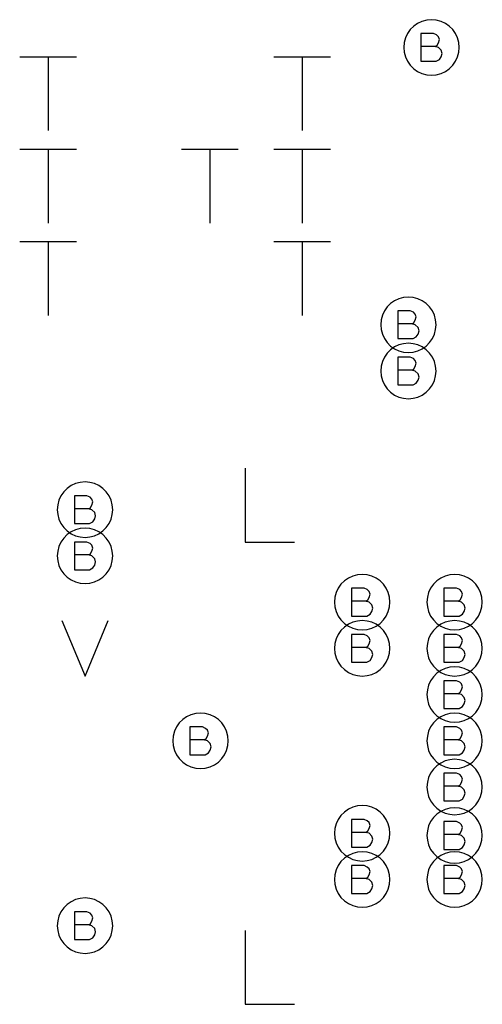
# Model space of a CAD drawing. Extents: x 280 to 610, y 250 to 460.
# Tile 14 of 53: x 352.59 to 357.6, y 322.25 to 332.9. Entities that reach past the tile are written whole.
import ezdxf

# ---------------------------------------------------------------- set-up
doc = ezdxf.new("R2010")
doc.units = 0
doc.layers.add('RVP8-IFD_G_fab_art', color=2, linetype='CONTINUOUS')

msp = doc.modelspace()

# ---------------------------------------------------------------- linework, layer by layer
at = {"layer": 'RVP8-IFD_G_fab_art'}
for points in [[(357.35, 332.6), (357.345, 332.652), (357.332, 332.703), (357.31, 332.75), (357.28, 332.793), (357.243, 332.83), (357.2, 332.86), (357.153, 332.882), (357.102, 332.895), (357.05, 332.9), (356.998, 332.895), (356.947, 332.882), (356.9, 332.86), (356.857, 332.83), (356.82, 332.793), (356.79, 332.75), (356.768, 332.703), (356.755, 332.652), (356.75, 332.6), (356.755, 332.548), (356.768, 332.497), (356.79, 332.45), (356.82, 332.407), (356.857, 332.37), (356.9, 332.34), (356.947, 332.318), (356.998, 332.305), (357.05, 332.3), (357.102, 332.305), (357.153, 332.318), (357.2, 332.34), (357.243, 332.37), (357.28, 332.407), (357.31, 332.45), (357.332, 332.497), (357.345, 332.548), (357.35, 332.6)], [(357.1, 329.6), (357.095, 329.652), (357.082, 329.703), (357.06, 329.75), (357.03, 329.793), (356.993, 329.83), (356.95, 329.86), (356.903, 329.882), (356.852, 329.895), (356.8, 329.9), (356.748, 329.895), (356.697, 329.882), (356.65, 329.86), (356.607, 329.83), (356.57, 329.793), (356.54, 329.75), (356.518, 329.703), (356.505, 329.652), (356.5, 329.6), (356.505, 329.548), (356.518, 329.497), (356.54, 329.45), (356.57, 329.407), (356.607, 329.37), (356.65, 329.34), (356.697, 329.318), (356.748, 329.305), (356.8, 329.3), (356.852, 329.305), (356.903, 329.318), (356.95, 329.34), (356.993, 329.37), (357.03, 329.407), (357.06, 329.45), (357.082, 329.497), (357.095, 329.548), (357.1, 329.6)], [(357.1, 329.1), (357.095, 329.152), (357.082, 329.203), (357.06, 329.25), (357.03, 329.293), (356.993, 329.33), (356.95, 329.36), (356.903, 329.382), (356.852, 329.395), (356.8, 329.4), (356.748, 329.395), (356.697, 329.382), (356.65, 329.36), (356.607, 329.33), (356.57, 329.293), (356.54, 329.25), (356.518, 329.203), (356.505, 329.152), (356.5, 329.1), (356.505, 329.048), (356.518, 328.997), (356.54, 328.95), (356.57, 328.907), (356.607, 328.87), (356.65, 328.84), (356.697, 328.818), (356.748, 328.805), (356.8, 328.8), (356.852, 328.805), (356.903, 328.818), (356.95, 328.84), (356.993, 328.87), (357.03, 328.907), (357.06, 328.95), (357.082, 328.997), (357.095, 329.048), (357.1, 329.1)], [(353.6, 327.6), (353.595, 327.652), (353.582, 327.703), (353.56, 327.75), (353.53, 327.793), (353.493, 327.83), (353.45, 327.86), (353.403, 327.882), (353.352, 327.895), (353.3, 327.9), (353.248, 327.895), (353.197, 327.882), (353.15, 327.86), (353.107, 327.83), (353.07, 327.793), (353.04, 327.75), (353.018, 327.703), (353.005, 327.652), (353, 327.6), (353.005, 327.548), (353.018, 327.497), (353.04, 327.45), (353.07, 327.407), (353.107, 327.37), (353.15, 327.34), (353.197, 327.318), (353.248, 327.305), (353.3, 327.3), (353.352, 327.305), (353.403, 327.318), (353.45, 327.34), (353.493, 327.37), (353.53, 327.407), (353.56, 327.45), (353.582, 327.497), (353.595, 327.548), (353.6, 327.6)], [(353.6, 327.1), (353.595, 327.152), (353.582, 327.203), (353.56, 327.25), (353.53, 327.293), (353.493, 327.33), (353.45, 327.36), (353.403, 327.382), (353.352, 327.395), (353.3, 327.4), (353.248, 327.395), (353.197, 327.382), (353.15, 327.36), (353.107, 327.33), (353.07, 327.293), (353.04, 327.25), (353.018, 327.203), (353.005, 327.152), (353, 327.1), (353.005, 327.048), (353.018, 326.997), (353.04, 326.95), (353.07, 326.907), (353.107, 326.87), (353.15, 326.84), (353.197, 326.818), (353.248, 326.805), (353.3, 326.8), (353.352, 326.805), (353.403, 326.818), (353.45, 326.84), (353.493, 326.87), (353.53, 326.907), (353.56, 326.95), (353.582, 326.997), (353.595, 327.048), (353.6, 327.1)], [(356.6, 326.6), (356.595, 326.652), (356.582, 326.703), (356.56, 326.75), (356.53, 326.793), (356.493, 326.83), (356.45, 326.86), (356.403, 326.882), (356.352, 326.895), (356.3, 326.9), (356.248, 326.895), (356.197, 326.882), (356.15, 326.86), (356.107, 326.83), (356.07, 326.793), (356.04, 326.75), (356.018, 326.703), (356.005, 326.652), (356, 326.6), (356.005, 326.548), (356.018, 326.497), (356.04, 326.45), (356.07, 326.407), (356.107, 326.37), (356.15, 326.34), (356.197, 326.318), (356.248, 326.305), (356.3, 326.3), (356.352, 326.305), (356.403, 326.318), (356.45, 326.34), (356.493, 326.37), (356.53, 326.407), (356.56, 326.45), (356.582, 326.497), (356.595, 326.548), (356.6, 326.6)], [(357.6, 326.6), (357.595, 326.652), (357.582, 326.703), (357.56, 326.75), (357.53, 326.793), (357.493, 326.83), (357.45, 326.86), (357.403, 326.882), (357.352, 326.895), (357.3, 326.9), (357.248, 326.895), (357.197, 326.882), (357.15, 326.86), (357.107, 326.83), (357.07, 326.793), (357.04, 326.75), (357.018, 326.703), (357.005, 326.652), (357, 326.6), (357.005, 326.548), (357.018, 326.497), (357.04, 326.45), (357.07, 326.407), (357.107, 326.37), (357.15, 326.34), (357.197, 326.318), (357.248, 326.305), (357.3, 326.3), (357.352, 326.305), (357.403, 326.318), (357.45, 326.34), (357.493, 326.37), (357.53, 326.407), (357.56, 326.45), (357.582, 326.497), (357.595, 326.548), (357.6, 326.6)], [(356.6, 326.1), (356.595, 326.152), (356.582, 326.203), (356.56, 326.25), (356.53, 326.293), (356.493, 326.33), (356.45, 326.36), (356.403, 326.382), (356.352, 326.395), (356.3, 326.4), (356.248, 326.395), (356.197, 326.382), (356.15, 326.36), (356.107, 326.33), (356.07, 326.293), (356.04, 326.25), (356.018, 326.203), (356.005, 326.152), (356, 326.1), (356.005, 326.048), (356.018, 325.997), (356.04, 325.95), (356.07, 325.907), (356.107, 325.87), (356.15, 325.84), (356.197, 325.818), (356.248, 325.805), (356.3, 325.8), (356.352, 325.805), (356.403, 325.818), (356.45, 325.84), (356.493, 325.87), (356.53, 325.907), (356.56, 325.95), (356.582, 325.997), (356.595, 326.048), (356.6, 326.1)], [(357.6, 326.1), (357.595, 326.152), (357.582, 326.203), (357.56, 326.25), (357.53, 326.293), (357.493, 326.33), (357.45, 326.36), (357.403, 326.382), (357.352, 326.395), (357.3, 326.4), (357.248, 326.395), (357.197, 326.382), (357.15, 326.36), (357.107, 326.33), (357.07, 326.293), (357.04, 326.25), (357.018, 326.203), (357.005, 326.152), (357, 326.1), (357.005, 326.048), (357.018, 325.997), (357.04, 325.95), (357.07, 325.907), (357.107, 325.87), (357.15, 325.84), (357.197, 325.818), (357.248, 325.805), (357.3, 325.8), (357.352, 325.805), (357.403, 325.818), (357.45, 325.84), (357.493, 325.87), (357.53, 325.907), (357.56, 325.95), (357.582, 325.997), (357.595, 326.048), (357.6, 326.1)], [(357.6, 325.6), (357.595, 325.652), (357.582, 325.703), (357.56, 325.75), (357.53, 325.793), (357.493, 325.83), (357.45, 325.86), (357.403, 325.882), (357.352, 325.895), (357.3, 325.9), (357.248, 325.895), (357.197, 325.882), (357.15, 325.86), (357.107, 325.83), (357.07, 325.793), (357.04, 325.75), (357.018, 325.703), (357.005, 325.652), (357, 325.6), (357.005, 325.548), (357.018, 325.497), (357.04, 325.45), (357.07, 325.407), (357.107, 325.37), (357.15, 325.34), (357.197, 325.318), (357.248, 325.305), (357.3, 325.3), (357.352, 325.305), (357.403, 325.318), (357.45, 325.34), (357.493, 325.37), (357.53, 325.407), (357.56, 325.45), (357.582, 325.497), (357.595, 325.548), (357.6, 325.6)], [(354.85, 325.1), (354.845, 325.152), (354.832, 325.203), (354.81, 325.25), (354.78, 325.293), (354.743, 325.33), (354.7, 325.36), (354.653, 325.382), (354.602, 325.395), (354.55, 325.4), (354.498, 325.395), (354.447, 325.382), (354.4, 325.36), (354.357, 325.33), (354.32, 325.293), (354.29, 325.25), (354.268, 325.203), (354.255, 325.152), (354.25, 325.1), (354.255, 325.048), (354.268, 324.997), (354.29, 324.95), (354.32, 324.907), (354.357, 324.87), (354.4, 324.84), (354.447, 324.818), (354.498, 324.805), (354.55, 324.8), (354.602, 324.805), (354.653, 324.818), (354.7, 324.84), (354.743, 324.87), (354.78, 324.907), (354.81, 324.95), (354.832, 324.997), (354.845, 325.048), (354.85, 325.1)], [(357.6, 325.1), (357.595, 325.152), (357.582, 325.203), (357.56, 325.25), (357.53, 325.293), (357.493, 325.33), (357.45, 325.36), (357.403, 325.382), (357.352, 325.395), (357.3, 325.4), (357.248, 325.395), (357.197, 325.382), (357.15, 325.36), (357.107, 325.33), (357.07, 325.293), (357.04, 325.25), (357.018, 325.203), (357.005, 325.152), (357, 325.1), (357.005, 325.048), (357.018, 324.997), (357.04, 324.95), (357.07, 324.907), (357.107, 324.87), (357.15, 324.84), (357.197, 324.818), (357.248, 324.805), (357.3, 324.8), (357.352, 324.805), (357.403, 324.818), (357.45, 324.84), (357.493, 324.87), (357.53, 324.907), (357.56, 324.95), (357.582, 324.997), (357.595, 325.048), (357.6, 325.1)], [(357.6, 324.6), (357.595, 324.652), (357.582, 324.703), (357.56, 324.75), (357.53, 324.793), (357.493, 324.83), (357.45, 324.86), (357.403, 324.882), (357.352, 324.895), (357.3, 324.9), (357.248, 324.895), (357.197, 324.882), (357.15, 324.86), (357.107, 324.83), (357.07, 324.793), (357.04, 324.75), (357.018, 324.703), (357.005, 324.652), (357, 324.6), (357.005, 324.548), (357.018, 324.497), (357.04, 324.45), (357.07, 324.407), (357.107, 324.37), (357.15, 324.34), (357.197, 324.318), (357.248, 324.305), (357.3, 324.3), (357.352, 324.305), (357.403, 324.318), (357.45, 324.34), (357.493, 324.37), (357.53, 324.407), (357.56, 324.45), (357.582, 324.497), (357.595, 324.548), (357.6, 324.6)], [(356.6, 324.1), (356.595, 324.152), (356.582, 324.203), (356.56, 324.25), (356.53, 324.293), (356.493, 324.33), (356.45, 324.36), (356.403, 324.382), (356.352, 324.395), (356.3, 324.4), (356.248, 324.395), (356.197, 324.382), (356.15, 324.36), (356.107, 324.33), (356.07, 324.293), (356.04, 324.25), (356.018, 324.203), (356.005, 324.152), (356, 324.1), (356.005, 324.048), (356.018, 323.997), (356.04, 323.95), (356.07, 323.907), (356.107, 323.87), (356.15, 323.84), (356.197, 323.818), (356.248, 323.805), (356.3, 323.8), (356.352, 323.805), (356.403, 323.818), (356.45, 323.84), (356.493, 323.87), (356.53, 323.907), (356.56, 323.95), (356.582, 323.997), (356.595, 324.048), (356.6, 324.1)], [(357.6, 324.076), (357.595, 324.128), (357.582, 324.179), (357.56, 324.226), (357.53, 324.269), (357.493, 324.306), (357.45, 324.336), (357.403, 324.358), (357.352, 324.372), (357.3, 324.376), (357.248, 324.372), (357.197, 324.358), (357.15, 324.336), (357.107, 324.306), (357.07, 324.269), (357.04, 324.226), (357.018, 324.179), (357.005, 324.128), (357, 324.076), (357.005, 324.024), (357.018, 323.974), (357.04, 323.926), (357.07, 323.884), (357.107, 323.847), (357.15, 323.817), (357.197, 323.794), (357.248, 323.781), (357.3, 323.776), (357.352, 323.781), (357.403, 323.794), (357.45, 323.817), (357.493, 323.847), (357.53, 323.884), (357.56, 323.926), (357.582, 323.974), (357.595, 324.024), (357.6, 324.076)], [(356.6, 323.6), (356.595, 323.652), (356.582, 323.703), (356.56, 323.75), (356.53, 323.793), (356.493, 323.83), (356.45, 323.86), (356.403, 323.882), (356.352, 323.895), (356.3, 323.9), (356.248, 323.895), (356.197, 323.882), (356.15, 323.86), (356.107, 323.83), (356.07, 323.793), (356.04, 323.75), (356.018, 323.703), (356.005, 323.652), (356, 323.6), (356.005, 323.548), (356.018, 323.497), (356.04, 323.45), (356.07, 323.407), (356.107, 323.37), (356.15, 323.34), (356.197, 323.318), (356.248, 323.305), (356.3, 323.3), (356.352, 323.305), (356.403, 323.318), (356.45, 323.34), (356.493, 323.37), (356.53, 323.407), (356.56, 323.45), (356.582, 323.497), (356.595, 323.548), (356.6, 323.6)], [(357.6, 323.6), (357.595, 323.652), (357.582, 323.703), (357.56, 323.75), (357.53, 323.793), (357.493, 323.83), (357.45, 323.86), (357.403, 323.882), (357.352, 323.895), (357.3, 323.9), (357.248, 323.895), (357.197, 323.882), (357.15, 323.86), (357.107, 323.83), (357.07, 323.793), (357.04, 323.75), (357.018, 323.703), (357.005, 323.652), (357, 323.6), (357.005, 323.548), (357.018, 323.497), (357.04, 323.45), (357.07, 323.407), (357.107, 323.37), (357.15, 323.34), (357.197, 323.318), (357.248, 323.305), (357.3, 323.3), (357.352, 323.305), (357.403, 323.318), (357.45, 323.34), (357.493, 323.37), (357.53, 323.407), (357.56, 323.45), (357.582, 323.497), (357.595, 323.548), (357.6, 323.6)], [(353.6, 323.1), (353.595, 323.152), (353.582, 323.203), (353.56, 323.25), (353.53, 323.293), (353.493, 323.33), (353.45, 323.36), (353.403, 323.382), (353.352, 323.395), (353.3, 323.4), (353.248, 323.395), (353.197, 323.382), (353.15, 323.36), (353.107, 323.33), (353.07, 323.293), (353.04, 323.25), (353.018, 323.203), (353.005, 323.152), (353, 323.1), (353.005, 323.048), (353.018, 322.997), (353.04, 322.95), (353.07, 322.907), (353.107, 322.87), (353.15, 322.84), (353.197, 322.818), (353.248, 322.805), (353.3, 322.8), (353.352, 322.805), (353.403, 322.818), (353.45, 322.84), (353.493, 322.87), (353.53, 322.907), (353.56, 322.95), (353.582, 322.997), (353.595, 323.048), (353.6, 323.1)]]:
    msp.add_lwpolyline(points, close=True, dxfattribs=at)
for points in [[(357.09, 332.61), (357.11, 332.625), (357.125, 332.65), (357.135, 332.685), (357.125, 332.715), (357.105, 332.735), (357.07, 332.75), (356.935, 332.75), (356.935, 332.45), (357.1, 332.45), (357.135, 332.47), (357.155, 332.5), (357.165, 332.535), (357.155, 332.57), (357.125, 332.6), (357.09, 332.61), (356.935, 332.61)], [(352.593, 332.5), (353.207, 332.5)], [(352.9, 332.5), (352.9, 331.7)], [(355.343, 332.5), (355.957, 332.5)], [(355.65, 332.5), (355.65, 331.7)], [(352.593, 331.5), (353.207, 331.5)], [(352.9, 331.5), (352.9, 330.7)], [(354.343, 331.5), (354.957, 331.5)], [(354.65, 331.5), (354.65, 330.7)], [(355.343, 331.5), (355.957, 331.5)], [(355.65, 331.5), (355.65, 330.7)], [(352.593, 330.5), (353.207, 330.5)], [(352.9, 330.5), (352.9, 329.7)], [(355.343, 330.5), (355.957, 330.5)], [(355.65, 330.5), (355.65, 329.7)], [(356.84, 329.61), (356.86, 329.625), (356.875, 329.65), (356.885, 329.685), (356.875, 329.715), (356.855, 329.735), (356.82, 329.75), (356.685, 329.75), (356.685, 329.45), (356.85, 329.45), (356.885, 329.47), (356.905, 329.5), (356.915, 329.535), (356.905, 329.57), (356.875, 329.6), (356.84, 329.61), (356.685, 329.61)], [(356.84, 329.11), (356.86, 329.125), (356.875, 329.15), (356.885, 329.185), (356.875, 329.215), (356.855, 329.235), (356.82, 329.25), (356.685, 329.25), (356.685, 328.95), (356.85, 328.95), (356.885, 328.97), (356.905, 329), (356.915, 329.035), (356.905, 329.07), (356.875, 329.1), (356.84, 329.11), (356.685, 329.11)], [(355.033, 328.05), (355.033, 327.25), (355.567, 327.25)], [(353.34, 327.61), (353.36, 327.625), (353.375, 327.65), (353.385, 327.685), (353.375, 327.715), (353.355, 327.735), (353.32, 327.75), (353.185, 327.75), (353.185, 327.45), (353.35, 327.45), (353.385, 327.47), (353.405, 327.5), (353.415, 327.535), (353.405, 327.57), (353.375, 327.6), (353.34, 327.61), (353.185, 327.61)], [(353.34, 327.11), (353.36, 327.125), (353.375, 327.15), (353.385, 327.185), (353.375, 327.215), (353.355, 327.235), (353.32, 327.25), (353.185, 327.25), (353.185, 326.95), (353.35, 326.95), (353.385, 326.97), (353.405, 327), (353.415, 327.035), (353.405, 327.07), (353.375, 327.1), (353.34, 327.11), (353.185, 327.11)], [(356.34, 326.61), (356.36, 326.625), (356.375, 326.65), (356.385, 326.685), (356.375, 326.715), (356.355, 326.735), (356.32, 326.75), (356.185, 326.75), (356.185, 326.45), (356.35, 326.45), (356.385, 326.47), (356.405, 326.5), (356.415, 326.535), (356.405, 326.57), (356.375, 326.6), (356.34, 326.61), (356.185, 326.61)], [(357.34, 326.61), (357.36, 326.625), (357.375, 326.65), (357.385, 326.685), (357.375, 326.715), (357.355, 326.735), (357.32, 326.75), (357.185, 326.75), (357.185, 326.45), (357.35, 326.45), (357.385, 326.47), (357.405, 326.5), (357.415, 326.535), (357.405, 326.57), (357.375, 326.6), (357.34, 326.61), (357.185, 326.61)], [(353.05, 326.4), (353.3, 325.8), (353.55, 326.4)], [(356.34, 326.11), (356.36, 326.125), (356.375, 326.15), (356.385, 326.185), (356.375, 326.215), (356.355, 326.235), (356.32, 326.25), (356.185, 326.25), (356.185, 325.95), (356.35, 325.95), (356.385, 325.97), (356.405, 326), (356.415, 326.035), (356.405, 326.07), (356.375, 326.1), (356.34, 326.11), (356.185, 326.11)], [(357.34, 326.11), (357.36, 326.125), (357.375, 326.15), (357.385, 326.185), (357.375, 326.215), (357.355, 326.235), (357.32, 326.25), (357.185, 326.25), (357.185, 325.95), (357.35, 325.95), (357.385, 325.97), (357.405, 326), (357.415, 326.035), (357.405, 326.07), (357.375, 326.1), (357.34, 326.11), (357.185, 326.11)], [(357.34, 325.61), (357.36, 325.625), (357.375, 325.65), (357.385, 325.685), (357.375, 325.715), (357.355, 325.735), (357.32, 325.75), (357.185, 325.75), (357.185, 325.45), (357.35, 325.45), (357.385, 325.47), (357.405, 325.5), (357.415, 325.535), (357.405, 325.57), (357.375, 325.6), (357.34, 325.61), (357.185, 325.61)], [(354.59, 325.11), (354.61, 325.125), (354.625, 325.15), (354.635, 325.185), (354.625, 325.215), (354.605, 325.235), (354.57, 325.25), (354.435, 325.25), (354.435, 324.95), (354.6, 324.95), (354.635, 324.97), (354.655, 325), (354.665, 325.035), (354.655, 325.07), (354.625, 325.1), (354.59, 325.11), (354.435, 325.11)], [(357.34, 325.11), (357.36, 325.125), (357.375, 325.15), (357.385, 325.185), (357.375, 325.215), (357.355, 325.235), (357.32, 325.25), (357.185, 325.25), (357.185, 324.95), (357.35, 324.95), (357.385, 324.97), (357.405, 325), (357.415, 325.035), (357.405, 325.07), (357.375, 325.1), (357.34, 325.11), (357.185, 325.11)], [(357.34, 324.61), (357.36, 324.625), (357.375, 324.65), (357.385, 324.685), (357.375, 324.715), (357.355, 324.735), (357.32, 324.75), (357.185, 324.75), (357.185, 324.45), (357.35, 324.45), (357.385, 324.47), (357.405, 324.5), (357.415, 324.535), (357.405, 324.57), (357.375, 324.6), (357.34, 324.61), (357.185, 324.61)], [(356.34, 324.11), (356.36, 324.125), (356.375, 324.15), (356.385, 324.185), (356.375, 324.215), (356.355, 324.235), (356.32, 324.25), (356.185, 324.25), (356.185, 323.95), (356.35, 323.95), (356.385, 323.97), (356.405, 324), (356.415, 324.035), (356.405, 324.07), (356.375, 324.1), (356.34, 324.11), (356.185, 324.11)], [(357.34, 324.086), (357.36, 324.101), (357.375, 324.126), (357.385, 324.161), (357.375, 324.191), (357.355, 324.211), (357.32, 324.226), (357.185, 324.226), (357.185, 323.926), (357.35, 323.926), (357.385, 323.946), (357.405, 323.976), (357.415, 324.011), (357.405, 324.046), (357.375, 324.076), (357.34, 324.086), (357.185, 324.086)], [(356.34, 323.61), (356.36, 323.625), (356.375, 323.65), (356.385, 323.685), (356.375, 323.715), (356.355, 323.735), (356.32, 323.75), (356.185, 323.75), (356.185, 323.45), (356.35, 323.45), (356.385, 323.47), (356.405, 323.5), (356.415, 323.535), (356.405, 323.57), (356.375, 323.6), (356.34, 323.61), (356.185, 323.61)], [(357.34, 323.61), (357.36, 323.625), (357.375, 323.65), (357.385, 323.685), (357.375, 323.715), (357.355, 323.735), (357.32, 323.75), (357.185, 323.75), (357.185, 323.45), (357.35, 323.45), (357.385, 323.47), (357.405, 323.5), (357.415, 323.535), (357.405, 323.57), (357.375, 323.6), (357.34, 323.61), (357.185, 323.61)], [(353.34, 323.11), (353.36, 323.125), (353.375, 323.15), (353.385, 323.185), (353.375, 323.215), (353.355, 323.235), (353.32, 323.25), (353.185, 323.25), (353.185, 322.95), (353.35, 322.95), (353.385, 322.97), (353.405, 323), (353.415, 323.035), (353.405, 323.07), (353.375, 323.1), (353.34, 323.11), (353.185, 323.11)], [(355.033, 323.05), (355.033, 322.25), (355.567, 322.25)]]:
    msp.add_lwpolyline(points, dxfattribs=at)

doc.saveas('drawing.dxf')
